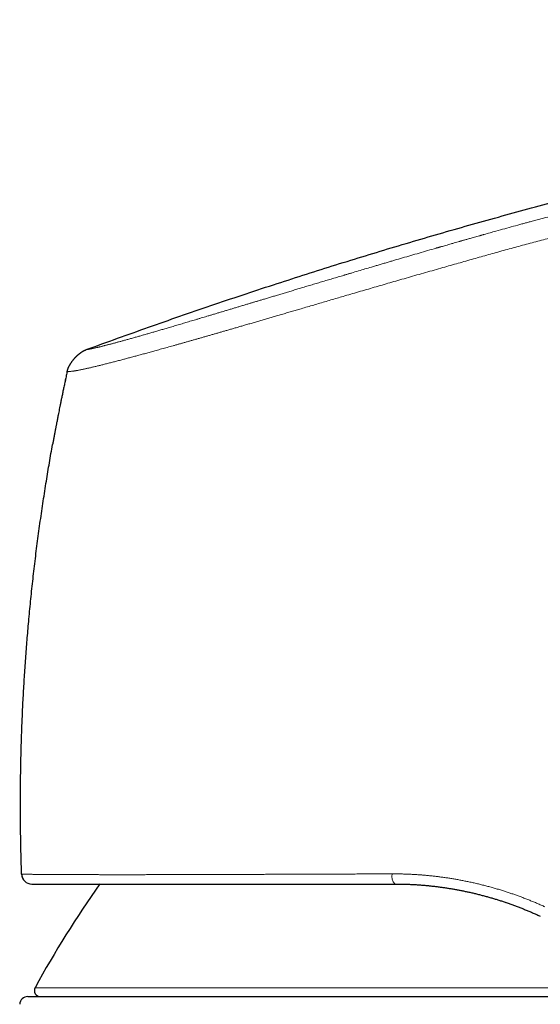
# Model space of a CAD drawing. Header units: millimetres. Extents: x 8 to 601, y 12 to 507.
# Tile 144 of 150: x 430 to 456, y 458 to 507. Entities that reach past the tile are written whole.
import ezdxf

# ---------------------------------------------------------------- set-up
doc = ezdxf.new("R2010")
doc.units = ezdxf.units.MM

msp = doc.modelspace()

# ---------------------------------------------------------------- linework, layer by layer
at = {"color": 7, "linetype": 'Continuous', "lineweight": 30}
for p, q in [((432.296, 489.394), (432.3, 489.395)), ((430.528, 464.121), (430.529, 464.121)), ((430.351, 458.562), (479.596, 458.562))]:
    msp.add_line(p, q, dxfattribs=at)
at = {"color": 8, "linetype": 'Continuous', "lineweight": 0}
msp.add_line((430.712, 459.005), (479.234, 459.005), dxfattribs=at)
at = {"color": 7, "linetype": 'Continuous', "lineweight": 30}
for centre, radius, start, end in [((430.549, 464.62), 0.5, 181.9771, 270), ((474.609, 435.067), 50, 144.474, 151.3951), ((430.976, 458.862), 0.3, 151.3951, 270), ((430.351, 458.162), 0.4, 90, 176.6981)]:
    msp.add_arc(centre, radius, start, end, dxfattribs=at)
at = {"color": 8, "linetype": 'Continuous', "lineweight": 0}
msp.add_arc((448.928, 464.505), 0.598, 168.999, 220.0495, dxfattribs=at)
at = {"color": 7, "linetype": 'Continuous', "lineweight": 30}
for points, knots in [([(433.242, 490.482), (433.754, 490.669), (434.777, 491.044), (436.315, 491.592), (437.853, 492.131), (439.392, 492.66), (440.932, 493.177), (442.444, 493.675), (443.928, 494.153), (445.383, 494.613), (446.838, 495.063), (448.295, 495.505), (449.752, 495.937), (451.211, 496.36), (452.67, 496.774), (454.13, 497.179), (455.591, 497.576), (457.045, 497.961), (458.49, 498.335), (459.928, 498.698), (461.367, 499.053), (462.815, 499.402), (464.273, 499.744), (465.741, 500.079), (467.21, 500.406), (468.68, 500.725), (470.142, 501.033), (471.596, 501.33), (473.043, 501.618), (474.491, 501.898), (475.949, 502.171), (477.419, 502.438), (478.9, 502.699), (480.381, 502.951), (481.864, 503.195), (483.348, 503.431), (484.833, 503.659), (486.348, 503.883), (487.894, 504.102), (489.469, 504.316), (491.046, 504.522), (492.624, 504.718), (494.204, 504.906), (495.755, 505.081), (497.277, 505.245), (498.77, 505.398), (500.264, 505.543), (501.76, 505.68), (503.257, 505.809), (504.755, 505.931), (506.254, 506.046), (507.755, 506.153), (509.258, 506.253), (510.752, 506.345), (512.239, 506.429), (513.719, 506.504), (515.199, 506.571), (516.605, 506.626), (517.936, 506.671), (519.194, 506.706), (520.451, 506.732), (521.709, 506.751), (522.967, 506.761), (524.2, 506.762), (525.409, 506.753), (526.594, 506.736), (527.778, 506.709), (528.962, 506.672), (530.079, 506.628), (531.13, 506.578), (532.114, 506.523), (533.098, 506.46), (534.081, 506.389), (535.063, 506.311), (536.026, 506.226), (536.969, 506.135), (537.893, 506.039), (538.817, 505.935), (539.739, 505.825), (540.354, 505.745), (540.661, 505.706)], [0, 0, 0, 0, 0.014954, 0.029882, 0.044786, 0.059666, 0.074523, 0.089358, 0.103326, 0.117276, 0.131208, 0.145123, 0.159023, 0.172907, 0.186776, 0.200631, 0.214473, 0.228302, 0.241872, 0.255431, 0.26898, 0.282519, 0.296295, 0.310062, 0.32382, 0.337571, 0.351315, 0.364808, 0.378295, 0.391776, 0.405254, 0.419002, 0.432747, 0.446489, 0.460229, 0.473968, 0.487705, 0.501442, 0.515979, 0.530517, 0.545057, 0.559598, 0.574142, 0.58869, 0.602409, 0.616132, 0.62986, 0.643592, 0.65733, 0.671074, 0.684824, 0.698583, 0.712349, 0.726124, 0.73966, 0.753202, 0.766749, 0.7803, 0.7918, 0.803301, 0.814802, 0.826303, 0.837802, 0.849299, 0.860136, 0.87097, 0.881802, 0.892629, 0.903453, 0.912471, 0.921486, 0.930498, 0.939509, 0.948518, 0.957526, 0.96602, 0.974513, 0.983008, 0.991503, 1, 1, 1, 1]), ([(432.296, 489.394), (432.297, 489.399), (432.299, 489.41), (432.303, 489.425), (432.307, 489.441), (432.311, 489.457), (432.314, 489.47), (432.318, 489.482), (432.32, 489.491), (432.323, 489.501), (432.327, 489.511), (432.33, 489.521), (432.333, 489.531), (432.337, 489.541), (432.342, 489.553), (432.346, 489.565), (432.352, 489.578), (432.357, 489.591), (432.363, 489.604), (432.369, 489.618), (432.376, 489.633), (432.384, 489.649), (432.392, 489.665), (432.401, 489.682), (432.411, 489.7), (432.421, 489.718), (432.431, 489.737), (432.442, 489.756), (432.454, 489.775), (432.466, 489.795), (432.48, 489.816), (432.495, 489.839), (432.51, 489.862), (432.526, 489.884), (432.543, 489.907), (432.559, 489.93), (432.577, 489.953), (432.594, 489.975), (432.612, 489.997), (432.631, 490.019), (432.649, 490.041), (432.668, 490.062), (432.687, 490.084), (432.707, 490.104), (432.727, 490.125), (432.746, 490.145), (432.766, 490.165), (432.787, 490.184), (432.807, 490.203), (432.827, 490.221), (432.847, 490.239), (432.868, 490.257), (432.888, 490.274), (432.907, 490.289), (432.924, 490.302), (432.94, 490.315), (432.956, 490.326), (432.971, 490.337), (432.985, 490.348), (432.999, 490.357), (433.013, 490.367), (433.027, 490.376), (433.04, 490.384), (433.054, 490.393), (433.066, 490.4), (433.077, 490.406), (433.087, 490.412), (433.097, 490.418), (433.106, 490.423), (433.116, 490.428), (433.125, 490.433), (433.135, 490.438), (433.145, 490.442), (433.156, 490.447), (433.166, 490.452), (433.176, 490.456), (433.186, 490.461), (433.201, 490.466), (433.219, 490.473), (433.234, 490.479), (433.242, 490.482)], [0, 0, 0, 0, 0.010493, 0.021066, 0.0318021, 0.0427738, 0.0540436, 0.0605195, 0.0671144, 0.0738356, 0.0806894, 0.0876814, 0.0948163, 0.102098, 0.110783, 0.1196757, 0.1287782, 0.1380914, 0.147615, 0.1573474, 0.169082, 0.1810965, 0.1933827, 0.2059307, 0.2197621, 0.2338694, 0.2482351, 0.2628403, 0.2776652, 0.2926893, 0.3106236, 0.3287712, 0.3470983, 0.3655721, 0.3845419, 0.4036017, 0.4227246, 0.4418875, 0.4610721, 0.4802654, 0.4994609, 0.518616, 0.5377727, 0.5569251, 0.5760609, 0.5951626, 0.6138683, 0.632494, 0.6510115, 0.6693897, 0.6875958, 0.7055955, 0.7233542, 0.7408372, 0.7543582, 0.7676721, 0.7807636, 0.7936185, 0.8052949, 0.8167478, 0.8279688, 0.8389508, 0.8496878, 0.8601754, 0.8704108, 0.8782752, 0.8859833, 0.8935361, 0.9009351, 0.9081828, 0.9152822, 0.9222375, 0.9301762, 0.9379343, 0.9455225, 0.952953, 0.9602399, 0.9673987, 0.98387, 1, 1, 1, 1]), ([(432.296, 489.395), (432.29, 489.369), (432.267, 489.265), (432.229, 489.085), (432.18, 488.859), (432.134, 488.64), (432.09, 488.43), (432.048, 488.228), (432.008, 488.035), (431.972, 487.856), (431.939, 487.692), (431.909, 487.541), (431.88, 487.397), (431.855, 487.269), (431.833, 487.155), (431.813, 487.055), (431.795, 486.959), (431.778, 486.872), (431.763, 486.795), (431.75, 486.726), (431.737, 486.659), (431.726, 486.6), (431.716, 486.546), (431.707, 486.5), (431.698, 486.454), (431.691, 486.415), (431.684, 486.382), (431.679, 486.355), (431.674, 486.328), (431.669, 486.302), (431.665, 486.276), (431.66, 486.253), (431.656, 486.233), (431.653, 486.214), (431.65, 486.196), (431.646, 486.179), (431.643, 486.161), (431.64, 486.146), (431.638, 486.131), (431.635, 486.119), (431.633, 486.106), (431.63, 486.094), (431.628, 486.081), (431.626, 486.07), (431.624, 486.059), (431.622, 486.048), (431.62, 486.038), (431.618, 486.028), (431.617, 486.019), (431.615, 486.01), (431.614, 486.002), (431.612, 485.995), (431.611, 485.987), (431.609, 485.98), (431.608, 485.973), (431.607, 485.967), (431.606, 485.962), (431.605, 485.957), (431.604, 485.952), (431.603, 485.946), (431.602, 485.942), (431.602, 485.937), (431.601, 485.932), (431.6, 485.928), (431.599, 485.924), (431.598, 485.92), (431.598, 485.916), (431.597, 485.913), (431.596, 485.91), (431.596, 485.907), (431.595, 485.904), (431.595, 485.901), (431.594, 485.898), (431.594, 485.895), (431.593, 485.892), (431.593, 485.89), (431.592, 485.887), (431.592, 485.884), (431.591, 485.882), (431.591, 485.88), (431.591, 485.877), (431.59, 485.875), (431.59, 485.873), (431.589, 485.871), (431.589, 485.869), (431.589, 485.867), (431.588, 485.866), (431.588, 485.864), (431.588, 485.862), (431.588, 485.861), (431.587, 485.859), (431.587, 485.858), (431.587, 485.856), (431.586, 485.855), (431.586, 485.854), (431.586, 485.852), (431.586, 485.851), (431.586, 485.85), (431.585, 485.849), (431.585, 485.848), (431.585, 485.847), (431.585, 485.846), (431.585, 485.845), (431.584, 485.844), (431.584, 485.844)], [0, 0, 0, 0, 0.0215428, 0.0854856, 0.1471966, 0.2066785, 0.2639344, 0.3189678, 0.3717823, 0.4223823, 0.4650823, 0.506075, 0.5453645, 0.5829557, 0.6113038, 0.63861, 0.6648775, 0.6901102, 0.7097911, 0.7287985, 0.7471354, 0.7648048, 0.7782221, 0.7912314, 0.8038348, 0.8160346, 0.8239448, 0.8316777, 0.8392339, 0.8466146, 0.8538206, 0.860853, 0.8662575, 0.8715561, 0.8767496, 0.8818385, 0.8868237, 0.8917058, 0.8955849, 0.8993974, 0.9031438, 0.9068246, 0.9104403, 0.9139915, 0.9172812, 0.9205147, 0.9236924, 0.9268149, 0.9298829, 0.9323983, 0.9348768, 0.9373186, 0.9397242, 0.9420941, 0.9444287, 0.9462386, 0.9480273, 0.9497951, 0.9515421, 0.9532688, 0.9549753, 0.9566148, 0.9582359, 0.9598388, 0.9614239, 0.9629914, 0.9642109, 0.9654199, 0.9666187, 0.9678073, 0.9689859, 0.9701548, 0.971314, 0.9724639, 0.9736045, 0.9747361, 0.9758388, 0.9769333, 0.9780197, 0.9790981, 0.9800895, 0.9810744, 0.9820531, 0.9830257, 0.9839924, 0.9849534, 0.9859088, 0.9867799, 0.9876467, 0.9885093, 0.9893678, 0.9902225, 0.9910734, 0.9919208, 0.9927647, 0.9936054, 0.9944431, 0.9952778, 0.9961097, 0.9968918, 0.9976717, 0.9984496, 0.9992257, 1, 1, 1, 1]), ([(432.296, 489.396), (432.29, 489.369), (432.267, 489.265), (432.23, 489.089), (432.198, 488.94), (432.183, 488.869)], [0, 0, 0, 0, 0.1508268, 0.5960203, 1, 1, 1, 1]), ([(430.049, 464.603), (430.038, 464.936), (430.017, 465.601), (429.998, 466.599), (429.989, 467.597), (429.989, 468.596), (430, 469.594), (430.02, 470.592), (430.049, 471.562), (430.087, 472.504), (430.132, 473.418), (430.185, 474.332), (430.247, 475.245), (430.317, 476.158), (430.397, 477.097), (430.49, 478.063), (430.595, 479.056), (430.709, 480.048), (430.834, 481.038), (430.969, 482.027), (431.113, 483.015), (431.263, 483.974), (431.418, 484.904), (431.524, 485.518), (431.582, 485.831), (431.585, 485.844)], [0, 0, 0, 0, 0.046788, 0.093576, 0.140364, 0.187152, 0.23394, 0.280728, 0.327516, 0.370405, 0.413294, 0.456183, 0.499072, 0.541961, 0.58485, 0.631638, 0.678426, 0.725214, 0.772002, 0.81879, 0.865578, 0.912366, 0.955255, 0.998144, 1, 1, 1, 1]), ([(430.054, 464.603), (430.053, 464.603), (430.049, 464.603), (430.049, 464.603), (430.049, 464.603)], [0, 0, 0, 0, 0.225355, 1, 1, 1, 1]), ([(430.054, 464.603), (430.054, 464.598), (430.054, 464.587), (430.054, 464.571), (430.056, 464.554), (430.058, 464.538), (430.06, 464.521), (430.063, 464.504), (430.067, 464.488), (430.072, 464.472), (430.076, 464.457), (430.082, 464.441), (430.088, 464.426), (430.094, 464.411), (430.099, 464.401), (430.102, 464.396)], [0, 0, 0, 0, 0.07922, 0.158593, 0.238117, 0.317785, 0.397595, 0.477539, 0.557613, 0.631121, 0.704727, 0.778424, 0.852207, 0.926068, 1, 1, 1, 1]), ([(430.549, 464.12), (430.549, 464.12), (430.55, 464.12), (430.558, 464.12), (430.57, 464.12), (430.588, 464.12), (430.61, 464.12), (430.637, 464.12), (430.669, 464.12), (430.704, 464.12), (430.742, 464.12), (430.785, 464.12), (430.832, 464.12), (430.882, 464.12), (430.937, 464.12), (430.997, 464.12), (431.06, 464.12), (431.127, 464.12), (431.199, 464.12), (431.274, 464.12), (431.352, 464.12), (431.433, 464.12), (431.515, 464.12), (431.601, 464.12), (431.691, 464.12), (431.789, 464.12), (431.897, 464.12), (432.015, 464.12), (432.138, 464.12), (432.265, 464.12), (432.397, 464.12), (432.534, 464.12), (432.672, 464.12), (432.809, 464.12), (432.947, 464.12), (433.089, 464.12), (433.234, 464.12), (433.385, 464.12), (433.54, 464.12), (433.699, 464.12), (433.862, 464.12), (434.029, 464.12), (434.199, 464.12), (434.373, 464.12), (434.548, 464.12), (434.722, 464.12), (434.897, 464.12), (435.074, 464.12), (435.255, 464.12), (435.44, 464.12), (435.63, 464.12), (435.823, 464.12), (436.02, 464.12), (436.22, 464.12), (436.423, 464.12), (436.63, 464.12), (436.839, 464.12), (437.056, 464.12), (437.279, 464.12), (437.509, 464.12), (437.743, 464.12), (437.98, 464.12), (438.22, 464.12), (438.461, 464.12), (438.705, 464.12), (438.952, 464.12), (439.202, 464.12), (439.455, 464.12), (439.71, 464.12), (439.964, 464.12), (440.216, 464.12), (440.465, 464.12), (440.716, 464.12), (440.971, 464.12), (441.24, 464.12), (441.526, 464.12), (441.827, 464.12), (442.131, 464.12), (442.437, 464.12), (442.746, 464.12), (443.058, 464.12), (443.364, 464.12), (443.663, 464.12), (443.956, 464.12), (444.25, 464.12), (444.548, 464.12), (444.847, 464.12), (445.148, 464.12), (445.451, 464.12), (445.756, 464.12), (446.062, 464.12), (446.369, 464.12), (446.678, 464.12), (446.982, 464.12), (447.282, 464.12), (447.577, 464.12), (447.874, 464.12), (448.171, 464.12), (448.371, 464.12), (448.471, 464.12)], [0, 0, 0, 0, 0.011298, 0.022579, 0.033845, 0.045098, 0.056341, 0.067576, 0.078804, 0.089093, 0.099381, 0.109668, 0.119958, 0.130259, 0.140557, 0.150838, 0.161103, 0.171354, 0.181594, 0.191823, 0.202043, 0.211673, 0.221299, 0.230922, 0.240543, 0.250164, 0.261387, 0.272586, 0.283765, 0.294924, 0.306067, 0.317196, 0.328314, 0.338497, 0.348674, 0.358848, 0.369019, 0.379262, 0.389574, 0.399868, 0.410146, 0.420409, 0.43066, 0.440901, 0.451134, 0.460777, 0.470415, 0.480052, 0.489688, 0.499326, 0.509101, 0.518875, 0.52865, 0.538427, 0.548207, 0.557994, 0.567787, 0.577591, 0.587872, 0.598168, 0.60848, 0.61881, 0.629101, 0.639327, 0.649552, 0.659777, 0.670005, 0.680238, 0.690477, 0.700724, 0.710394, 0.720076, 0.729769, 0.739476, 0.749198, 0.760402, 0.771599, 0.782792, 0.793984, 0.805176, 0.816372, 0.827573, 0.837847, 0.84813, 0.858423, 0.868727, 0.879057, 0.889397, 0.899729, 0.910053, 0.920372, 0.930688, 0.941002, 0.951316, 0.961043, 0.970774, 0.980509, 0.99025, 1, 1, 1, 1]), ([(448.471, 464.12), (448.531, 464.12), (448.652, 464.12), (448.834, 464.117), (449.017, 464.112), (449.2, 464.105), (449.384, 464.096), (449.565, 464.085), (449.743, 464.073), (449.918, 464.059), (450.057, 464.047), (450.138, 464.038), (450.161, 464.036)], [0, 0, 0, 0, 0.1080674, 0.2162962, 0.3246934, 0.4332663, 0.5420218, 0.6509669, 0.7538666, 0.8569469, 0.9602135, 1, 1, 1, 1]), ([(450.16, 464.035), (450.161, 464.035), (450.222, 464.029), (450.343, 464.016), (450.524, 463.995), (450.704, 463.972), (450.885, 463.947), (451.065, 463.92), (451.245, 463.891), (451.424, 463.86), (451.601, 463.828), (451.777, 463.794), (451.953, 463.758), (452.133, 463.719), (452.318, 463.678), (452.507, 463.633), (452.695, 463.586), (452.883, 463.536), (453.071, 463.485), (453.254, 463.432), (453.434, 463.379), (453.609, 463.324), (453.784, 463.268), (453.904, 463.228), (453.965, 463.207), (453.968, 463.206)], [0, 0, 0, 0, 0.000735, 0.047757, 0.094743, 0.141696, 0.18862, 0.235517, 0.282389, 0.329238, 0.37523, 0.421203, 0.46716, 0.513101, 0.562698, 0.612282, 0.661854, 0.711418, 0.760975, 0.810528, 0.857249, 0.903972, 0.950697, 0.997429, 1, 1, 1, 1]), ([(453.968, 463.207), (454.001, 463.196), (454.094, 463.164), (454.246, 463.11), (454.424, 463.044), (454.603, 462.976), (454.781, 462.906), (454.958, 462.834), (455.134, 462.761), (455.308, 462.685), (455.482, 462.608), (455.597, 462.554), (455.655, 462.528)], [0, 0, 0, 0, 0.057101, 0.161467, 0.266135, 0.37111, 0.476395, 0.581997, 0.686024, 0.790364, 0.895021, 1, 1, 1, 1])]:
    msp.add_open_spline(points, degree=3, knots=knots, dxfattribs=at)
at = {"color": 8, "linetype": 'Continuous', "lineweight": 0}
for points, knots in [([(433.242, 490.482), (433.242, 490.482), (433.243, 490.482), (433.247, 490.483), (433.251, 490.484), (433.257, 490.485), (433.264, 490.486), (433.272, 490.487), (433.28, 490.488), (433.286, 490.489), (433.29, 490.49), (433.292, 490.49), (433.295, 490.491), (433.297, 490.491), (433.299, 490.492), (433.306, 490.493), (433.318, 490.495), (433.337, 490.498), (433.36, 490.502), (433.385, 490.507), (433.413, 490.512), (433.437, 490.517), (433.455, 490.52), (433.467, 490.523), (433.479, 490.525), (433.492, 490.528), (433.51, 490.531), (433.535, 490.536), (433.569, 490.543), (433.607, 490.551), (433.649, 490.56), (433.693, 490.57), (433.74, 490.581), (433.779, 490.59), (433.809, 490.597), (433.828, 490.602), (433.848, 490.606), (433.867, 490.611), (433.888, 490.616), (433.921, 490.624), (433.968, 490.636), (434.027, 490.65), (434.086, 490.665), (434.146, 490.681), (434.208, 490.697), (434.273, 490.713), (434.34, 490.731), (434.409, 490.749), (434.479, 490.767), (434.552, 490.787), (434.624, 490.806), (434.695, 490.825), (434.764, 490.844), (434.835, 490.863), (434.907, 490.883), (434.981, 490.903), (435.057, 490.924), (435.134, 490.945), (435.215, 490.967), (435.298, 490.991), (435.385, 491.015), (435.473, 491.04), (435.564, 491.065), (435.658, 491.092), (435.75, 491.118), (435.84, 491.143), (435.926, 491.168), (436.013, 491.193), (436.103, 491.219), (436.193, 491.244), (436.285, 491.271), (436.377, 491.297), (436.471, 491.325), (436.567, 491.352), (436.665, 491.381), (436.766, 491.41), (436.867, 491.44), (436.969, 491.469), (437.072, 491.5), (437.176, 491.53), (437.287, 491.563), (437.403, 491.597), (437.525, 491.633), (437.65, 491.669), (437.776, 491.707), (437.903, 491.744), (438.032, 491.782), (438.162, 491.821), (438.293, 491.86), (438.427, 491.9), (438.564, 491.941), (438.704, 491.982), (438.844, 492.024), (438.984, 492.066), (439.123, 492.107), (439.262, 492.149), (439.411, 492.193), (439.57, 492.241), (439.739, 492.291), (439.91, 492.343), (440.083, 492.394), (440.258, 492.447), (440.432, 492.499), (440.604, 492.551), (440.775, 492.602), (440.948, 492.654), (441.123, 492.706), (441.262, 492.748), (441.366, 492.78), (441.433, 492.8), (441.501, 492.82), (441.569, 492.841), (441.637, 492.861), (441.737, 492.891), (441.869, 492.931), (442.043, 492.983), (442.23, 493.039), (442.429, 493.099), (442.635, 493.161), (442.849, 493.225), (443.069, 493.291), (443.292, 493.358), (443.517, 493.426), (443.754, 493.497), (444.002, 493.571), (444.262, 493.649), (444.525, 493.727), (444.791, 493.807), (445.06, 493.887), (445.332, 493.968), (445.607, 494.05), (445.813, 494.111), (445.948, 494.151), (446.011, 494.17), (446.074, 494.189), (446.137, 494.208), (446.201, 494.226), (446.264, 494.245), (446.424, 494.293), (446.668, 494.365), (446.999, 494.463), (447.276, 494.545), (447.511, 494.614), (447.704, 494.671), (447.898, 494.728), (448.091, 494.785), (448.279, 494.84), (448.534, 494.915), (448.86, 495.01), (449.262, 495.128), (449.674, 495.247), (450.094, 495.369), (450.388, 495.455), (450.554, 495.503), (450.589, 495.513), (450.624, 495.523), (450.659, 495.533), (450.695, 495.543), (450.732, 495.554), (450.792, 495.571), (450.875, 495.595), (450.991, 495.629), (451.118, 495.665), (451.258, 495.705), (451.394, 495.745), (451.528, 495.783), (451.621, 495.809), (451.674, 495.825), (451.687, 495.828), (451.694, 495.83), (451.701, 495.832), (451.717, 495.837), (451.744, 495.844), (451.785, 495.856), (451.834, 495.87), (451.891, 495.886), (451.956, 495.905), (452.029, 495.926), (452.111, 495.949), (452.2, 495.974), (452.298, 496.002), (452.408, 496.033), (452.53, 496.068), (452.629, 496.096), (452.699, 496.115), (452.737, 496.126), (452.775, 496.137), (452.813, 496.147), (452.847, 496.157), (452.966, 496.19), (453.17, 496.247), (453.511, 496.342), (453.897, 496.449), (454.325, 496.567), (454.638, 496.653), (454.838, 496.708), (454.929, 496.733), (455.02, 496.757), (455.111, 496.782), (455.208, 496.808), (455.359, 496.849), (455.561, 496.904), (455.867, 496.986), (456.227, 497.083), (456.639, 497.192), (457.042, 497.299), (457.436, 497.402), (457.822, 497.503), (458.193, 497.599), (458.548, 497.691), (458.888, 497.778), (459.221, 497.863), (459.546, 497.946), (459.76, 498), (459.866, 498.027)], [0, 0, 0, 0, 0.008128, 0.016056, 0.023782, 0.031308, 0.038633, 0.045758, 0.050896, 0.055925, 0.057224, 0.058515, 0.059799, 0.061076, 0.062345, 0.063733, 0.071754, 0.079659, 0.088505, 0.097203, 0.105755, 0.114162, 0.117086, 0.119993, 0.122882, 0.125759, 0.129093, 0.135559, 0.141915, 0.149132, 0.156204, 0.163132, 0.169917, 0.17656, 0.17896, 0.181342, 0.183705, 0.186049, 0.188375, 0.190988, 0.197229, 0.203426, 0.209021, 0.214581, 0.220107, 0.2256, 0.231061, 0.236395, 0.2417, 0.246978, 0.25223, 0.256785, 0.261319, 0.26583, 0.270321, 0.274791, 0.279242, 0.283674, 0.288088, 0.292694, 0.297283, 0.301854, 0.30641, 0.311069, 0.315728, 0.319709, 0.323687, 0.327664, 0.331639, 0.335614, 0.339518, 0.343423, 0.347329, 0.351238, 0.355229, 0.359225, 0.363178, 0.367096, 0.371019, 0.374946, 0.378879, 0.383282, 0.387693, 0.392114, 0.396545, 0.400988, 0.405364, 0.409752, 0.414154, 0.418571, 0.423094, 0.427633, 0.432191, 0.436601, 0.440963, 0.445336, 0.449721, 0.454854, 0.460006, 0.465177, 0.47037, 0.475585, 0.480824, 0.485786, 0.49077, 0.495778, 0.50081, 0.505868, 0.507786, 0.509709, 0.511635, 0.513566, 0.5155, 0.517439, 0.522025, 0.526634, 0.532152, 0.537706, 0.543295, 0.549324, 0.555396, 0.561511, 0.567672, 0.573878, 0.58086, 0.587902, 0.595004, 0.602168, 0.609395, 0.616687, 0.624044, 0.631467, 0.633146, 0.634828, 0.636512, 0.638199, 0.639888, 0.64158, 0.643275, 0.652643, 0.661075, 0.669574, 0.674665, 0.679779, 0.684918, 0.690082, 0.695064, 0.699847, 0.710259, 0.720893, 0.731751, 0.742836, 0.754148, 0.755049, 0.755963, 0.75689, 0.75783, 0.758784, 0.759751, 0.760731, 0.763495, 0.766359, 0.769898, 0.77358, 0.777403, 0.780724, 0.784145, 0.784757, 0.784974, 0.78514, 0.785319, 0.785511, 0.786388, 0.787481, 0.788776, 0.790275, 0.791978, 0.793921, 0.796074, 0.798439, 0.801014, 0.8038, 0.807108, 0.810671, 0.811646, 0.812639, 0.813649, 0.814677, 0.815658, 0.816302, 0.824097, 0.831797, 0.843283, 0.854552, 0.865603, 0.868006, 0.870397, 0.872779, 0.875149, 0.877612, 0.880434, 0.887032, 0.893553, 0.904598, 0.915415, 0.926002, 0.936361, 0.946491, 0.956393, 0.965519, 0.974443, 0.983165, 0.991684, 1, 1, 1, 1]), ([(432.3, 489.395), (432.3, 489.395), (432.302, 489.395), (432.316, 489.395), (432.343, 489.397), (432.38, 489.4), (432.42, 489.404), (432.459, 489.408), (432.504, 489.413), (432.556, 489.419), (432.608, 489.426), (432.656, 489.433), (432.698, 489.44), (432.744, 489.447), (432.794, 489.456), (432.844, 489.466), (432.895, 489.475), (432.943, 489.485), (432.995, 489.495), (433.05, 489.507), (433.107, 489.519), (433.168, 489.532), (433.232, 489.546), (433.298, 489.561), (433.368, 489.577), (433.44, 489.593), (433.515, 489.611), (433.592, 489.629), (433.672, 489.648), (433.754, 489.668), (433.837, 489.688), (433.921, 489.709), (434.009, 489.73), (434.099, 489.753), (434.192, 489.776), (434.288, 489.8), (434.385, 489.825), (434.482, 489.85), (434.579, 489.875), (434.678, 489.9), (434.78, 489.927), (434.885, 489.954), (434.987, 489.981), (435.086, 490.007), (435.182, 490.033), (435.279, 490.059), (435.379, 490.085), (435.479, 490.112), (435.581, 490.139), (435.683, 490.167), (435.787, 490.195), (435.893, 490.224), (436.002, 490.253), (436.113, 490.284), (436.225, 490.314), (436.339, 490.346), (436.454, 490.377), (436.571, 490.41), (436.694, 490.444), (436.824, 490.48), (436.96, 490.518), (437.099, 490.556), (437.239, 490.595), (437.381, 490.635), (437.523, 490.675), (437.667, 490.715), (437.812, 490.756), (437.96, 490.798), (438.111, 490.841), (438.263, 490.884), (438.418, 490.928), (438.573, 490.972), (438.73, 491.017), (438.888, 491.062), (439.047, 491.107), (439.207, 491.153), (439.367, 491.199), (439.529, 491.246), (439.691, 491.292), (439.854, 491.339), (440.018, 491.387), (440.188, 491.436), (440.364, 491.487), (440.547, 491.54), (440.731, 491.593), (440.916, 491.647), (441.112, 491.704), (441.318, 491.764), (441.536, 491.827), (441.754, 491.891), (441.974, 491.955), (442.194, 492.02), (442.415, 492.084), (442.643, 492.151), (442.879, 492.22), (443.122, 492.291), (443.365, 492.362), (443.608, 492.433), (443.872, 492.511), (444.158, 492.595), (444.466, 492.685), (444.773, 492.775), (445.08, 492.865), (445.387, 492.955), (445.694, 493.045), (446.028, 493.142), (446.39, 493.248), (446.779, 493.361), (447.167, 493.474), (447.554, 493.587), (447.941, 493.699), (448.327, 493.811), (448.727, 493.926), (449.14, 494.045), (449.566, 494.167), (449.992, 494.288), (450.418, 494.409), (450.956, 494.562), (451.601, 494.745), (452.353, 494.96), (453.099, 495.17), (453.844, 495.377), (454.591, 495.58), (455.339, 495.779), (456.296, 496.03), (457.463, 496.328), (458.842, 496.67), (459.764, 496.887), (460.225, 496.996)], [0, 0, 0, 0, 0.00629, 0.025746, 0.045126, 0.064494, 0.076698, 0.088953, 0.101276, 0.113678, 0.126162, 0.133192, 0.140251, 0.147341, 0.154463, 0.161621, 0.167271, 0.172942, 0.178631, 0.184336, 0.190055, 0.195784, 0.201521, 0.207265, 0.213012, 0.21876, 0.224405, 0.230049, 0.235694, 0.241342, 0.246652, 0.25197, 0.257297, 0.262637, 0.267991, 0.273362, 0.27875, 0.283702, 0.288665, 0.293635, 0.298612, 0.303594, 0.308578, 0.312841, 0.317105, 0.321368, 0.325629, 0.329887, 0.334067, 0.338242, 0.342413, 0.346579, 0.350823, 0.355063, 0.359298, 0.363531, 0.367761, 0.371991, 0.376221, 0.380949, 0.385681, 0.390417, 0.39516, 0.399909, 0.40458, 0.409255, 0.413934, 0.418614, 0.423391, 0.428166, 0.432939, 0.437707, 0.442469, 0.447223, 0.451967, 0.456701, 0.461422, 0.466131, 0.470829, 0.475519, 0.480199, 0.484874, 0.490008, 0.495138, 0.500263, 0.505386, 0.510508, 0.516435, 0.522363, 0.528292, 0.534218, 0.540136, 0.546043, 0.551935, 0.558395, 0.564827, 0.571225, 0.577591, 0.583927, 0.59197, 0.599973, 0.607943, 0.615885, 0.623802, 0.631694, 0.639564, 0.649546, 0.659492, 0.669402, 0.679277, 0.689126, 0.698957, 0.70878, 0.719588, 0.73041, 0.741243, 0.752058, 0.762823, 0.782166, 0.801226, 0.820138, 0.839015, 0.857931, 0.876871, 0.895807, 0.930496, 0.965177, 1, 1, 1, 1]), ([(448.341, 464.619), (448.224, 464.619), (447.989, 464.618), (447.639, 464.617), (447.291, 464.616), (446.944, 464.615), (446.599, 464.614), (446.255, 464.612), (445.923, 464.611), (445.602, 464.61), (445.293, 464.609), (444.985, 464.608), (444.679, 464.607), (444.374, 464.606), (444.072, 464.605), (443.771, 464.603), (443.472, 464.602), (443.176, 464.601), (442.881, 464.6), (442.589, 464.599), (442.304, 464.598), (442.027, 464.597), (441.757, 464.596), (441.49, 464.595), (441.225, 464.594), (440.948, 464.593), (440.659, 464.592), (440.36, 464.591), (440.065, 464.59), (439.772, 464.589), (439.482, 464.588), (439.196, 464.587), (438.921, 464.587), (438.657, 464.586), (438.404, 464.585), (438.153, 464.584), (437.906, 464.584), (437.661, 464.583), (437.42, 464.583), (437.182, 464.582), (436.947, 464.582), (436.715, 464.581), (436.487, 464.581), (436.262, 464.581), (436.045, 464.58), (435.835, 464.58), (435.632, 464.58), (435.433, 464.58), (435.236, 464.58), (435.033, 464.58), (434.824, 464.58), (434.61, 464.58), (434.4, 464.58), (434.196, 464.58), (433.996, 464.58), (433.801, 464.581), (433.616, 464.581), (433.44, 464.581), (433.274, 464.582), (433.112, 464.582), (432.954, 464.583), (432.8, 464.583), (432.65, 464.584), (432.505, 464.584), (432.363, 464.585), (432.225, 464.586), (432.092, 464.586), (431.962, 464.587), (431.839, 464.588), (431.722, 464.588), (431.612, 464.589), (431.504, 464.59), (431.401, 464.59), (431.296, 464.591), (431.19, 464.592), (431.084, 464.593), (430.984, 464.594), (430.889, 464.594), (430.799, 464.595), (430.714, 464.596), (430.636, 464.597), (430.566, 464.597), (430.501, 464.598), (430.442, 464.599), (430.386, 464.599), (430.335, 464.6), (430.288, 464.6), (430.245, 464.601), (430.206, 464.601), (430.172, 464.602), (430.142, 464.602), (430.116, 464.602), (430.093, 464.603), (430.074, 464.603), (430.06, 464.603), (430.056, 464.603), (430.054, 464.603)], [0, 0, 0, 0, 0.011419, 0.022835, 0.034249, 0.04566, 0.057069, 0.068476, 0.079881, 0.090334, 0.100785, 0.111234, 0.121683, 0.132129, 0.142574, 0.153018, 0.163461, 0.173902, 0.184342, 0.194781, 0.205218, 0.215059, 0.224898, 0.234737, 0.244574, 0.254411, 0.265792, 0.277172, 0.288551, 0.29993, 0.311309, 0.322687, 0.334066, 0.344497, 0.354928, 0.36536, 0.375792, 0.386226, 0.396661, 0.407098, 0.417537, 0.427979, 0.438423, 0.44887, 0.45932, 0.469177, 0.479038, 0.488903, 0.498773, 0.508648, 0.520067, 0.531469, 0.542856, 0.554229, 0.56559, 0.576941, 0.588284, 0.598677, 0.609066, 0.619452, 0.629837, 0.640223, 0.650611, 0.661001, 0.671396, 0.681797, 0.692206, 0.702622, 0.713049, 0.722889, 0.732741, 0.742605, 0.752482, 0.762373, 0.773813, 0.78523, 0.796626, 0.808003, 0.819364, 0.830712, 0.842047, 0.852431, 0.862808, 0.873181, 0.883553, 0.893923, 0.904296, 0.914671, 0.925051, 0.935437, 0.945832, 0.956236, 0.966652, 0.978945, 0.991259, 1, 1, 1, 1]), ([(455.882, 462.994), (455.82, 463.022), (455.696, 463.078), (455.508, 463.16), (455.319, 463.239), (455.13, 463.317), (454.94, 463.392), (454.752, 463.463), (454.568, 463.531), (454.387, 463.596), (454.205, 463.659), (454.022, 463.72), (453.832, 463.781), (453.634, 463.842), (453.428, 463.903), (453.222, 463.961), (453.015, 464.017), (452.807, 464.071), (452.599, 464.122), (452.391, 464.171), (452.185, 464.216), (451.983, 464.258), (451.784, 464.297), (451.584, 464.335), (451.384, 464.369), (451.184, 464.402), (450.987, 464.432), (450.794, 464.459), (450.605, 464.483), (450.415, 464.506), (450.226, 464.526), (450.036, 464.544), (449.846, 464.561), (449.656, 464.575), (449.466, 464.588), (449.276, 464.598), (449.088, 464.606), (448.9, 464.613), (448.714, 464.617), (448.527, 464.619), (448.403, 464.619), (448.341, 464.619)], [0, 0, 0, 0, 0.026088, 0.052164, 0.078229, 0.104285, 0.130332, 0.156372, 0.180918, 0.205459, 0.229997, 0.254531, 0.279064, 0.306444, 0.333823, 0.361205, 0.388589, 0.415977, 0.443372, 0.470773, 0.498183, 0.524241, 0.550308, 0.576388, 0.602481, 0.628588, 0.654712, 0.679358, 0.704022, 0.728703, 0.753404, 0.778126, 0.802869, 0.827636, 0.852428, 0.877246, 0.902092, 0.926523, 0.950983, 0.975475, 1, 1, 1, 1])]:
    msp.add_open_spline(points, degree=3, knots=knots, dxfattribs=at)

doc.saveas('drawing.dxf')
